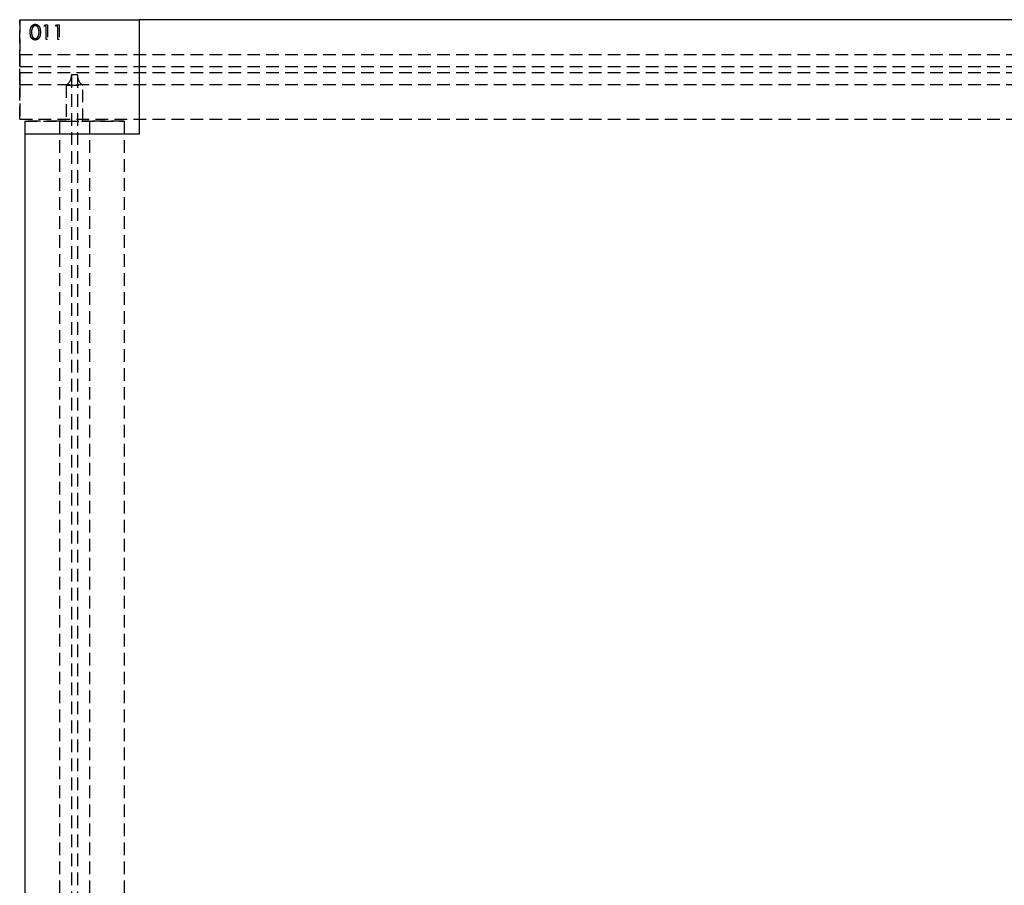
# Model space of a CAD drawing. Header units: millimetres. Extents: x 410 to 11678, y 2765 to 7100.
# Tile 19 of 40: x 410 to 1399, y 5687 to 6555. Entities that reach past the tile are written whole.
import ezdxf

# ---------------------------------------------------------------- set-up
doc = ezdxf.new("R2010")
doc.units = ezdxf.units.MM
doc.header["$LTSCALE"] = 10
doc.linetypes.add('HIDDEN', pattern=[1.905, 1.27, -0.635])
doc.layers.add('Caillebotis', color=1, linetype='Continuous', lineweight=25)
doc.layers.add('Plancher inferieur', color=7, linetype='Continuous')

msp = doc.modelspace()

# ---------------------------------------------------------------- linework, layer by layer
at = {"layer": 'Caillebotis'}
for p, q in [((530.02, 6555.44), (530.02, 6440.44)), ((3400.02, 6555.44), (530.02, 6555.44)), ((415.02, 6440.44), (415.02, 4880.44)), ((530.02, 6440.44), (415.02, 6440.44))]:
    msp.add_line(p, q, dxfattribs=at)
at = {"layer": 'Plancher inferieur', "linetype": 'HIDDEN'}
for p, q in [((410.02, 6455.44), (410.02, 6555.44)), ((410.02, 6555.44), (410.02, 6520.44)), ((434.44, 6548.9), (435.32, 6550.44)), ((436.75, 6548.9), (434.44, 6548.9)), ((435.32, 6550.44), (438.1, 6550.44)), ((436.75, 6535.44), (436.75, 6548.9)), ((438.1, 6550.44), (438.1, 6535.44)), ((445.98, 6548.9), (446.86, 6550.44)), ((448.29, 6548.9), (445.98, 6548.9)), ((446.86, 6550.44), (449.63, 6550.44)), ((448.29, 6535.44), (448.29, 6548.9)), ((449.63, 6550.44), (449.63, 6535.44)), ((438.1, 6535.44), (436.75, 6535.44)), ((449.63, 6535.44), (448.29, 6535.44)), ((410.02, 6520.44), (410.02, 6508.44)), ((410.02, 6508.44), (410.02, 6520.44)), ((410.02, 6520.44), (7405.02, 6520.44)), ((410.02, 6508.44), (7405.02, 6508.44)), ((410.02, 6502.44), (7405.02, 6502.44)), ((410.02, 6502.44), (410.02, 6490.44)), ((410.02, 6490.44), (410.02, 6502.44)), ((462.02, 6500.44), (462.02, 6499.61)), ((462.02, 6500.44), (468.02, 6500.44)), ((462.02, 6499.61), (462.02, 4822.76)), ((468.02, 6499.61), (468.02, 6500.44)), ((468.02, 6499.61), (468.02, 4822.76)), ((410.02, 6490.44), (410.02, 6455.44)), ((410.02, 6490.44), (7405.02, 6490.44)), ((456.65, 6489.61), (456.65, 6453.44)), ((456.65, 6489.61), (473.39, 6489.61)), ((473.39, 6453.44), (473.39, 6489.61)), ((410.02, 6455.44), (7400.02, 6455.44)), ((410.02, 6455.44), (7405.02, 6455.44)), ((415.02, 6453.44), (415.02, 4872.44)), ((415.02, 6453.44), (515.02, 6453.44)), ((450.02, 6453.44), (415.02, 6453.44)), ((456.65, 6453.44), (450.02, 6453.44)), ((450.02, 6453.44), (456.65, 6453.44)), ((450.02, 6453.44), (450.02, 4872.44)), ((456.65, 6453.44), (473.39, 6453.44)), ((480.02, 6453.44), (473.39, 6453.44)), ((473.39, 6453.44), (480.02, 6453.44)), ((515.02, 6453.44), (480.02, 6453.44)), ((480.02, 6453.44), (480.02, 4872.44)), ((515.02, 6453.44), (515.02, 4872.44))]:
    msp.add_line(p, q, dxfattribs=at)
at = {"layer": 'Plancher inferieur'}
msp.add_line((410.02, 6555.44), (530.02, 6555.44), dxfattribs=at)
at = {"layer": 'Plancher inferieur', "linetype": 'HIDDEN'}
for centre, start, end in [((450.02, 6499.61), 303.55731, 360), ((480.02, 6499.61), 180, 236.44269)]:
    msp.add_arc(centre, 12, start, end, dxfattribs=at)
for points, knots in [([(420.6, 6542.93), (420.6, 6543.17), (420.6, 6543.64), (420.63, 6544.32), (420.68, 6544.96), (420.75, 6545.55), (420.83, 6546.11), (420.95, 6546.62), (421.07, 6547.09), (421.22, 6547.52), (421.39, 6547.91), (421.57, 6548.29), (421.78, 6548.63), (421.99, 6548.95), (422.22, 6549.25), (422.47, 6549.52), (422.74, 6549.76), (423.02, 6549.98), (423.31, 6550.18), (423.61, 6550.35), (423.93, 6550.5), (424.25, 6550.61), (424.58, 6550.71), (424.91, 6550.77), (425.26, 6550.81), (425.49, 6550.82), (425.61, 6550.82)], [0, 0, 0, 0, 0.068595, 0.133246, 0.194313, 0.251279, 0.304513, 0.354235, 0.400481, 0.443411, 0.484015, 0.523252, 0.561042, 0.5979, 0.633518, 0.668314, 0.702496, 0.736685, 0.770293, 0.803437, 0.835913, 0.86846, 0.900847, 0.933467, 0.966258, 1, 1, 1, 1]), ([(420.6, 6542.93), (420.6, 6543.17), (420.6, 6543.64), (420.63, 6544.32), (420.68, 6544.96), (420.75, 6545.55), (420.83, 6546.11), (420.95, 6546.62), (421.07, 6547.09), (421.22, 6547.52), (421.39, 6547.91), (421.57, 6548.29), (421.78, 6548.63), (421.99, 6548.95), (422.22, 6549.25), (422.47, 6549.52), (422.74, 6549.76), (423.02, 6549.98), (423.31, 6550.18), (423.61, 6550.35), (423.93, 6550.5), (424.25, 6550.61), (424.58, 6550.71), (424.91, 6550.77), (425.26, 6550.81), (425.49, 6550.82), (425.61, 6550.82)], [0, 0, 0, 0, 0.068595, 0.133246, 0.194313, 0.251279, 0.304513, 0.354235, 0.400481, 0.443411, 0.484015, 0.523252, 0.561042, 0.5979, 0.633518, 0.668314, 0.702496, 0.736685, 0.770293, 0.803437, 0.835913, 0.86846, 0.900847, 0.933467, 0.966258, 1, 1, 1, 1]), ([(425.66, 6549.28), (425.49, 6549.27), (425.16, 6549.26), (424.67, 6549.13), (424.2, 6548.92), (423.82, 6548.68), (423.54, 6548.46), (423.34, 6548.26), (423.15, 6548.05), (422.97, 6547.82), (422.81, 6547.57), (422.66, 6547.3), (422.52, 6547.01), (422.4, 6546.7), (422.29, 6546.35), (422.2, 6545.98), (422.12, 6545.56), (422.06, 6545.11), (422, 6544.62), (421.97, 6544.09), (421.94, 6543.53), (421.94, 6543.14), (421.94, 6542.94)], [0, 0, 0, 0, 0.060387, 0.120883, 0.182755, 0.247811, 0.281299, 0.315088, 0.349702, 0.384857, 0.420966, 0.458511, 0.497175, 0.537602, 0.580503, 0.627468, 0.678388, 0.733983, 0.793747, 0.857714, 0.926698, 1, 1, 1, 1]), ([(425.66, 6549.28), (425.49, 6549.27), (425.16, 6549.26), (424.67, 6549.13), (424.2, 6548.92), (423.82, 6548.68), (423.54, 6548.46), (423.34, 6548.26), (423.15, 6548.05), (422.97, 6547.82), (422.81, 6547.57), (422.66, 6547.3), (422.52, 6547.01), (422.4, 6546.7), (422.29, 6546.35), (422.2, 6545.98), (422.12, 6545.56), (422.06, 6545.11), (422, 6544.62), (421.97, 6544.09), (421.94, 6543.53), (421.94, 6543.14), (421.94, 6542.94)], [0, 0, 0, 0, 0.060387, 0.120883, 0.182755, 0.247811, 0.281299, 0.315088, 0.349702, 0.384857, 0.420966, 0.458511, 0.497175, 0.537602, 0.580503, 0.627468, 0.678388, 0.733983, 0.793747, 0.857714, 0.926698, 1, 1, 1, 1]), ([(425.61, 6550.82), (425.73, 6550.82), (425.97, 6550.81), (426.32, 6550.77), (426.66, 6550.71), (426.99, 6550.61), (427.32, 6550.5), (427.64, 6550.35), (427.95, 6550.18), (428.24, 6549.98), (428.53, 6549.76), (428.8, 6549.51), (429.06, 6549.23), (429.3, 6548.93), (429.53, 6548.59), (429.74, 6548.24), (429.93, 6547.86), (430.11, 6547.45), (430.27, 6547.01), (430.41, 6546.53), (430.53, 6546.02), (430.62, 6545.47), (430.7, 6544.89), (430.75, 6544.27), (430.78, 6543.61), (430.79, 6543.16), (430.79, 6542.93)], [0, 0, 0, 0, 0.033788, 0.067194, 0.099862, 0.132567, 0.165151, 0.197913, 0.231319, 0.265083, 0.299255, 0.334399, 0.369943, 0.406284, 0.444064, 0.482998, 0.523354, 0.565537, 0.609613, 0.656391, 0.705885, 0.758325, 0.813832, 0.872795, 0.934722, 1, 1, 1, 1]), ([(425.61, 6550.82), (425.73, 6550.82), (425.97, 6550.81), (426.32, 6550.77), (426.66, 6550.71), (426.99, 6550.61), (427.32, 6550.5), (427.64, 6550.35), (427.95, 6550.18), (428.24, 6549.98), (428.53, 6549.76), (428.8, 6549.51), (429.06, 6549.23), (429.3, 6548.93), (429.53, 6548.59), (429.74, 6548.24), (429.93, 6547.86), (430.11, 6547.45), (430.27, 6547.01), (430.41, 6546.53), (430.53, 6546.02), (430.62, 6545.47), (430.7, 6544.89), (430.75, 6544.27), (430.78, 6543.61), (430.79, 6543.16), (430.79, 6542.93)], [0, 0, 0, 0, 0.033788, 0.067194, 0.099862, 0.132567, 0.165151, 0.197913, 0.231319, 0.265083, 0.299255, 0.334399, 0.369943, 0.406284, 0.444064, 0.482998, 0.523354, 0.565537, 0.609613, 0.656391, 0.705885, 0.758325, 0.813832, 0.872795, 0.934722, 1, 1, 1, 1]), ([(429.44, 6542.94), (429.44, 6543.12), (429.44, 6543.47), (429.42, 6543.98), (429.37, 6544.48), (429.32, 6544.94), (429.25, 6545.38), (429.17, 6545.8), (429.06, 6546.19), (428.94, 6546.56), (428.81, 6546.9), (428.67, 6547.22), (428.51, 6547.51), (428.34, 6547.78), (428.16, 6548.03), (427.97, 6548.25), (427.76, 6548.45), (427.48, 6548.68), (427.1, 6548.92), (426.63, 6549.13), (426.15, 6549.26), (425.82, 6549.27), (425.66, 6549.28)], [0, 0, 0, 0, 0.065681, 0.128486, 0.188175, 0.245106, 0.299448, 0.350823, 0.399942, 0.446672, 0.491255, 0.533376, 0.573853, 0.612526, 0.649597, 0.685532, 0.720106, 0.753838, 0.818925, 0.880493, 0.940311, 1, 1, 1, 1]), ([(429.44, 6542.94), (429.44, 6543.12), (429.44, 6543.47), (429.42, 6543.98), (429.37, 6544.48), (429.32, 6544.94), (429.25, 6545.38), (429.17, 6545.8), (429.06, 6546.19), (428.94, 6546.56), (428.81, 6546.9), (428.67, 6547.22), (428.51, 6547.51), (428.34, 6547.78), (428.16, 6548.03), (427.97, 6548.25), (427.76, 6548.45), (427.48, 6548.68), (427.1, 6548.92), (426.63, 6549.13), (426.15, 6549.26), (425.82, 6549.27), (425.66, 6549.28)], [0, 0, 0, 0, 0.065681, 0.128486, 0.188175, 0.245106, 0.299448, 0.350823, 0.399942, 0.446672, 0.491255, 0.533376, 0.573853, 0.612526, 0.649597, 0.685532, 0.720106, 0.753838, 0.818925, 0.880493, 0.940311, 1, 1, 1, 1]), ([(425.61, 6535.05), (425.49, 6535.05), (425.26, 6535.06), (424.91, 6535.1), (424.58, 6535.16), (424.25, 6535.25), (423.93, 6535.37), (423.62, 6535.51), (423.32, 6535.68), (423.03, 6535.87), (422.75, 6536.09), (422.48, 6536.34), (422.24, 6536.61), (422.01, 6536.91), (421.79, 6537.23), (421.59, 6537.57), (421.4, 6537.95), (421.23, 6538.35), (421.08, 6538.78), (420.95, 6539.25), (420.84, 6539.77), (420.75, 6540.32), (420.68, 6540.91), (420.63, 6541.55), (420.6, 6542.23), (420.6, 6542.69), (420.6, 6542.93)], [0, 0, 0, 0, 0.033787, 0.066622, 0.099285, 0.131361, 0.163585, 0.196104, 0.228902, 0.262158, 0.295991, 0.330218, 0.36506, 0.400951, 0.43762, 0.475708, 0.515381, 0.556414, 0.599765, 0.646424, 0.696431, 0.749782, 0.806573, 0.867436, 0.931887, 1, 1, 1, 1]), ([(425.61, 6535.05), (425.49, 6535.05), (425.26, 6535.06), (424.91, 6535.1), (424.58, 6535.16), (424.25, 6535.25), (423.93, 6535.37), (423.62, 6535.51), (423.32, 6535.68), (423.03, 6535.87), (422.75, 6536.09), (422.48, 6536.34), (422.24, 6536.61), (422.01, 6536.91), (421.79, 6537.23), (421.59, 6537.57), (421.4, 6537.95), (421.23, 6538.35), (421.08, 6538.78), (420.95, 6539.25), (420.84, 6539.77), (420.75, 6540.32), (420.68, 6540.91), (420.63, 6541.55), (420.6, 6542.23), (420.6, 6542.69), (420.6, 6542.93)], [0, 0, 0, 0, 0.033787, 0.066622, 0.099285, 0.131361, 0.163585, 0.196104, 0.228902, 0.262158, 0.295991, 0.330218, 0.36506, 0.400951, 0.43762, 0.475708, 0.515381, 0.556414, 0.599765, 0.646424, 0.696431, 0.749782, 0.806573, 0.867436, 0.931887, 1, 1, 1, 1]), ([(421.94, 6542.94), (421.94, 6542.74), (421.94, 6542.35), (421.97, 6541.78), (422.01, 6541.25), (422.05, 6540.76), (422.12, 6540.31), (422.19, 6539.9), (422.29, 6539.52), (422.4, 6539.18), (422.52, 6538.87), (422.66, 6538.58), (422.8, 6538.31), (422.97, 6538.06), (423.14, 6537.83), (423.33, 6537.61), (423.54, 6537.42), (423.82, 6537.19), (424.2, 6536.95), (424.67, 6536.74), (425.16, 6536.61), (425.49, 6536.6), (425.66, 6536.59)], [0, 0, 0, 0, 0.072951, 0.141584, 0.205926, 0.265301, 0.320597, 0.371817, 0.41879, 0.461699, 0.502134, 0.540804, 0.578181, 0.614297, 0.649678, 0.684299, 0.718359, 0.752081, 0.817652, 0.879722, 0.939966, 1, 1, 1, 1]), ([(421.94, 6542.94), (421.94, 6542.74), (421.94, 6542.35), (421.97, 6541.78), (422.01, 6541.25), (422.05, 6540.76), (422.12, 6540.31), (422.19, 6539.9), (422.29, 6539.52), (422.4, 6539.18), (422.52, 6538.87), (422.66, 6538.58), (422.8, 6538.31), (422.97, 6538.06), (423.14, 6537.83), (423.33, 6537.61), (423.54, 6537.42), (423.82, 6537.19), (424.2, 6536.95), (424.67, 6536.74), (425.16, 6536.61), (425.49, 6536.6), (425.66, 6536.59)], [0, 0, 0, 0, 0.072951, 0.141584, 0.205926, 0.265301, 0.320597, 0.371817, 0.41879, 0.461699, 0.502134, 0.540804, 0.578181, 0.614297, 0.649678, 0.684299, 0.718359, 0.752081, 0.817652, 0.879722, 0.939966, 1, 1, 1, 1]), ([(430.79, 6542.93), (430.79, 6542.7), (430.78, 6542.25), (430.75, 6541.6), (430.7, 6540.98), (430.63, 6540.4), (430.53, 6539.86), (430.41, 6539.35), (430.28, 6538.87), (430.12, 6538.43), (429.94, 6538.03), (429.75, 6537.65), (429.54, 6537.29), (429.32, 6536.96), (429.08, 6536.65), (428.82, 6536.38), (428.54, 6536.12), (428.25, 6535.9), (427.95, 6535.7), (427.64, 6535.52), (427.32, 6535.38), (427, 6535.26), (426.66, 6535.17), (426.32, 6535.1), (425.97, 6535.06), (425.73, 6535.05), (425.61, 6535.05)], [0, 0, 0, 0, 0.065063, 0.126773, 0.185516, 0.240765, 0.29298, 0.34225, 0.388919, 0.432776, 0.474628, 0.514775, 0.553606, 0.591426, 0.628028, 0.663804, 0.698984, 0.733591, 0.767628, 0.801208, 0.834264, 0.866981, 0.89972, 0.932702, 0.966176, 1, 1, 1, 1]), ([(430.79, 6542.93), (430.79, 6542.7), (430.78, 6542.25), (430.75, 6541.6), (430.7, 6540.98), (430.63, 6540.4), (430.53, 6539.86), (430.41, 6539.35), (430.28, 6538.87), (430.12, 6538.43), (429.94, 6538.03), (429.75, 6537.65), (429.54, 6537.29), (429.32, 6536.96), (429.08, 6536.65), (428.82, 6536.38), (428.54, 6536.12), (428.25, 6535.9), (427.95, 6535.7), (427.64, 6535.52), (427.32, 6535.38), (427, 6535.26), (426.66, 6535.17), (426.32, 6535.1), (425.97, 6535.06), (425.73, 6535.05), (425.61, 6535.05)], [0, 0, 0, 0, 0.065063, 0.126773, 0.185516, 0.240765, 0.29298, 0.34225, 0.388919, 0.432776, 0.474628, 0.514775, 0.553606, 0.591426, 0.628028, 0.663804, 0.698984, 0.733591, 0.767628, 0.801208, 0.834264, 0.866981, 0.89972, 0.932702, 0.966176, 1, 1, 1, 1]), ([(425.66, 6536.59), (425.82, 6536.6), (426.15, 6536.61), (426.64, 6536.74), (427.11, 6536.94), (427.48, 6537.18), (427.76, 6537.4), (427.96, 6537.59), (428.14, 6537.81), (428.32, 6538.04), (428.48, 6538.29), (428.63, 6538.56), (428.76, 6538.85), (428.84, 6539.06), (428.87, 6539.16)], [0, 0, 0, 0, 0.112813, 0.225394, 0.339595, 0.459675, 0.521735, 0.583926, 0.648174, 0.713881, 0.781004, 0.851451, 0.924051, 1, 1, 1, 1]), ([(425.66, 6536.59), (425.82, 6536.6), (426.15, 6536.61), (426.64, 6536.74), (427.11, 6536.94), (427.48, 6537.18), (427.76, 6537.4), (427.96, 6537.59), (428.14, 6537.81), (428.32, 6538.04), (428.48, 6538.29), (428.63, 6538.56), (428.76, 6538.85), (428.84, 6539.06), (428.87, 6539.16)], [0, 0, 0, 0, 0.112813, 0.225394, 0.339595, 0.459675, 0.521735, 0.583926, 0.648174, 0.713881, 0.781004, 0.851451, 0.924051, 1, 1, 1, 1]), ([(428.87, 6539.16), (428.92, 6539.3), (429.01, 6539.57), (429.13, 6539.99), (429.22, 6540.43), (429.31, 6540.89), (429.36, 6541.38), (429.41, 6541.88), (429.44, 6542.4), (429.44, 6542.76), (429.44, 6542.94)], [0, 0, 0, 0, 0.110588, 0.224542, 0.342503, 0.464324, 0.590756, 0.722227, 0.858843, 1, 1, 1, 1]), ([(428.87, 6539.16), (428.92, 6539.3), (429.01, 6539.57), (429.13, 6539.99), (429.22, 6540.43), (429.31, 6540.89), (429.36, 6541.38), (429.41, 6541.88), (429.44, 6542.4), (429.44, 6542.76), (429.44, 6542.94)], [0, 0, 0, 0, 0.110588, 0.224542, 0.342503, 0.464324, 0.590756, 0.722227, 0.858843, 1, 1, 1, 1])]:
    msp.add_open_spline(points, degree=3, knots=knots, dxfattribs=at)

doc.saveas('drawing.dxf')
